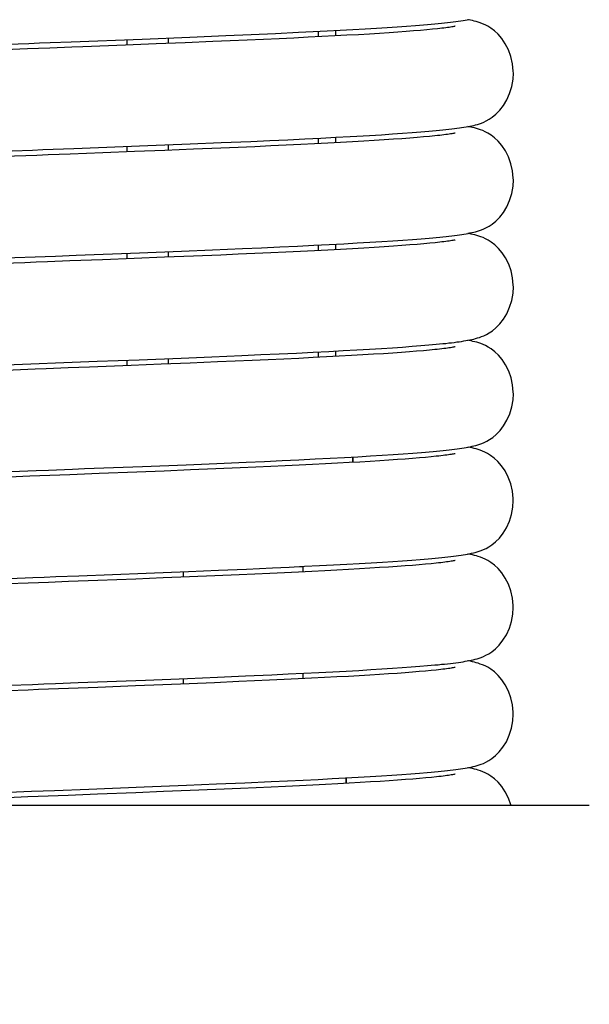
# Model space of a CAD drawing. Extents: x -559 to 3265, y -113 to 867.
# Tile 29 of 69: x 2975 to 2988, y 390 to 413. Entities that reach past the tile are written whole.
import ezdxf

# ---------------------------------------------------------------- set-up
doc = ezdxf.new("R2010")
doc.units = 0
doc.header["$LTSCALE"] = 2
doc.header["$MEASUREMENT"] = 0
doc.layers.get('0').update_dxf_attribs({"linetype": 'CONTINUOUS'})
doc.layers.get('DEFPOINTS').update_dxf_attribs({"linetype": 'CONTINUOUS'})
doc.layers.add('02___PRT_ALL_AXES', color=7, linetype='CONTINUOUS')
doc.layers.add('COSTRUZIONE', color=4, linetype='CONTINUOUS', lineweight=13)
doc.styles.add('ISO', font='tahoma.ttf')
doc.dimstyles.new('ISO-25', dxfattribs={"dimtxt": 20, "dimasz": 4, "dimexe": 1, "dimexo": 1.5, "dimgap": 1.5, "dimtad": 1, "dimdec": 0, "dimtxsty": 'ISO', "dimcen": 2.5, "dimclrd": 7, "dimclre": 7, "dimclrt": 7, "dimadec": 0, "dimazin": 0, "dimtfac": 1, "dimtdec": 0, "dimtmove": 0, "dimatfit": 3, "dimfxl": 1, "dimlwd": 13, "dimarcsym": 0})

# ---------------------------------------------------------------- blocks, each defined once
blk = doc.blocks.new('*D32')
at = {"layer": 'COSTRUZIONE', "color": 7, "lineweight": -2, "transparency": 16777216}
for p, q in [((2871.648, 599.245), (3041.657, 599.245)), ((2999.654, 73.672), (3041.657, 73.672))]:
    blk.add_line(p, q, dxfattribs=at)
at = {"layer": 'COSTRUZIONE', "color": 7, "lineweight": 13, "transparency": 16777216}
blk.add_line((3040.657, 77.672), (3040.657, 595.245), dxfattribs=at)
at = {"layer": 'COSTRUZIONE', "color": 7, "transparency": 16777216}
for points in [[(3039.99, 595.245), (3041.324, 595.245), (3040.657, 599.245)], [(3039.99, 77.672), (3041.324, 77.672), (3040.657, 73.672)]]:
    blk.add_solid(points, dxfattribs=at)
at = {"layer": 'DEFPOINTS', "color": 0, "transparency": 16777216}
for p in [(2870.148, 599.245), (3040.657, 599.245), (2998.154, 73.672)]:
    blk.add_point(p, dxfattribs=at)
at = {"layer": 'COSTRUZIONE', "color": 7, "transparency": 16777216, "insert": (3028.741, 336.459), "char_height": 20, "attachment_point": 5, "rotation": 90, "style": 'ISO'}
blk.add_mtext('525', dxfattribs=at)

msp = doc.modelspace()

# ---------------------------------------------------------------- linework, layer by layer
at = {"color": 7, "linetype": 'Continuous'}
for p, q in [((2983.595, 412.84), (2983.828, 412.856)), ((2983.828, 412.856), (2984.045, 412.871)), ((2984.045, 412.871), (2984.248, 412.886)), ((2984.248, 412.886), (2984.437, 412.901)), ((2977.948, 412.575), (2979.047, 412.619)), ((2979.047, 412.619), (2979.876, 412.653)), ((2979.876, 412.653), (2980.466, 412.679)), ((2980.466, 412.679), (2981.026, 412.704)), ((2981.026, 412.704), (2981.555, 412.729)), ((2981.555, 412.729), (2981.89, 412.745)), ((2982.091, 412.63), (2981.778, 412.614)), ((2981.89, 412.745), (2982.211, 412.761)), ((2982.007, 412.751), (2982.007, 412.625)), ((2982.388, 412.645), (2982.091, 412.63)), ((2982.211, 412.761), (2982.517, 412.778)), ((2982.67, 412.66), (2982.388, 412.645)), ((2982.404, 412.772), (2982.404, 412.646)), ((2982.517, 412.778), (2982.809, 412.793)), ((2982.936, 412.675), (2982.67, 412.66)), ((2982.809, 412.793), (2983.086, 412.809)), ((2983.186, 412.69), (2982.936, 412.675)), ((2983.086, 412.809), (2983.348, 412.825)), ((2983.42, 412.705), (2983.186, 412.69)), ((2983.348, 412.825), (2983.595, 412.84)), ((2983.639, 412.719), (2983.42, 412.705)), ((2983.843, 412.733), (2983.639, 412.719)), ((2984.031, 412.747), (2983.843, 412.733)), ((2984.205, 412.76), (2984.031, 412.747)), ((2984.363, 412.774), (2984.205, 412.76)), ((2984.507, 412.786), (2984.363, 412.774)), ((2984.638, 412.799), (2984.507, 412.786)), ((2984.754, 412.811), (2984.638, 412.799)), ((2976.313, 412.512), (2977.948, 412.575)), ((2978.271, 412.461), (2977.567, 412.433)), ((2977.595, 412.561), (2977.595, 412.435)), ((2978.942, 412.488), (2978.271, 412.461)), ((2978.554, 412.599), (2978.554, 412.472)), ((2979.578, 412.514), (2978.942, 412.488)), ((2979.983, 412.532), (2979.578, 412.514)), ((2980.373, 412.549), (2979.983, 412.532)), ((2980.747, 412.565), (2980.373, 412.549)), ((2981.106, 412.582), (2980.747, 412.565)), ((2981.45, 412.598), (2981.106, 412.582)), ((2981.778, 412.614), (2981.45, 412.598)), ((2983.19, 410.354), (2983.463, 410.37)), ((2983.463, 410.37), (2983.717, 410.387)), ((2983.717, 410.387), (2983.953, 410.403)), ((2983.953, 410.403), (2984.171, 410.419)), ((2984.171, 410.419), (2984.372, 410.434)), ((2984.372, 410.434), (2984.466, 410.442)), ((2978.081, 410.119), (2979.056, 410.158)), ((2978.554, 410.137), (2978.554, 410.011)), ((2979.056, 410.158), (2979.77, 410.187)), ((2979.77, 410.187), (2980.455, 410.217)), ((2980.455, 410.217), (2980.891, 410.236)), ((2980.891, 410.236), (2981.306, 410.255)), ((2981.267, 410.127), (2980.914, 410.111)), ((2981.604, 410.144), (2981.267, 410.127)), ((2981.306, 410.255), (2981.7, 410.274)), ((2981.926, 410.159), (2981.604, 410.144)), ((2981.7, 410.274), (2982.07, 410.292)), ((2982.232, 410.175), (2981.926, 410.159)), ((2982.007, 410.289), (2982.007, 410.164)), ((2982.07, 410.292), (2982.417, 410.31)), ((2982.523, 410.191), (2982.232, 410.175)), ((2982.404, 410.31), (2982.404, 410.184)), ((2982.417, 410.31), (2982.742, 410.328)), ((2982.797, 410.206), (2982.523, 410.191)), ((2983.056, 410.221), (2982.797, 410.206)), ((2983.3, 410.236), (2983.056, 410.221)), ((2983.528, 410.25), (2983.3, 410.236)), ((2983.74, 410.264), (2983.528, 410.25)), ((2983.937, 410.278), (2983.74, 410.264)), ((2984.118, 410.292), (2983.937, 410.278)), ((2984.285, 410.305), (2984.118, 410.292)), ((2984.437, 410.318), (2984.285, 410.305)), ((2984.575, 410.331), (2984.437, 410.318)), ((2984.698, 410.343), (2984.575, 410.331)), ((2977.049, 409.952), (2976.296, 409.923)), ((2976.378, 410.053), (2978.081, 410.119)), ((2977.777, 409.98), (2977.049, 409.952)), ((2977.595, 410.1), (2977.595, 409.973)), ((2978.474, 410.007), (2977.777, 409.98)), ((2979.136, 410.034), (2978.474, 410.007)), ((2979.764, 410.061), (2979.136, 410.034)), ((2980.163, 410.078), (2979.764, 410.061)), ((2980.546, 410.094), (2980.163, 410.078)), ((2980.914, 410.111), (2980.546, 410.094)), ((2982.263, 407.841), (2982.597, 407.858)), ((2982.597, 407.858), (2982.909, 407.876)), ((2982.909, 407.876), (2983.201, 407.893)), ((2983.201, 407.893), (2983.473, 407.909)), ((2983.473, 407.909), (2983.726, 407.925)), ((2983.726, 407.925), (2983.96, 407.942)), ((2983.96, 407.942), (2984.177, 407.957)), ((2984.177, 407.957), (2984.377, 407.973)), ((2984.439, 407.857), (2984.287, 407.844)), ((2984.377, 407.973), (2984.471, 407.981)), ((2984.577, 407.869), (2984.439, 407.857)), ((2984.7, 407.882), (2984.577, 407.869)), ((2976.435, 407.593), (2977.887, 407.649)), ((2977.595, 407.638), (2977.595, 407.511)), ((2977.887, 407.649), (2978.858, 407.688)), ((2978.554, 407.676), (2978.554, 407.549)), ((2978.858, 407.688), (2979.573, 407.717)), ((2979.573, 407.717), (2980.262, 407.747)), ((2980.545, 407.633), (2980.161, 407.616)), ((2980.262, 407.747), (2980.703, 407.766)), ((2980.913, 407.649), (2980.545, 407.633)), ((2980.703, 407.766), (2981.125, 407.785)), ((2981.265, 407.666), (2980.913, 407.649)), ((2981.125, 407.785), (2981.527, 407.804)), ((2981.603, 407.682), (2981.265, 407.666)), ((2981.527, 407.804), (2981.906, 407.822)), ((2981.925, 407.698), (2981.603, 407.682)), ((2981.906, 407.822), (2982.263, 407.841)), ((2982.231, 407.713), (2981.925, 407.698)), ((2982.007, 407.828), (2982.007, 407.702)), ((2982.522, 407.729), (2982.231, 407.713)), ((2982.404, 407.848), (2982.404, 407.722)), ((2982.797, 407.744), (2982.522, 407.729)), ((2983.057, 407.759), (2982.797, 407.744)), ((2983.3, 407.774), (2983.057, 407.759)), ((2983.528, 407.788), (2983.3, 407.774)), ((2983.741, 407.803), (2983.528, 407.788)), ((2983.938, 407.817), (2983.741, 407.803)), ((2984.12, 407.83), (2983.938, 407.817)), ((2984.287, 407.844), (2984.12, 407.83)), ((2977.039, 407.489), (2976.283, 407.461)), ((2977.77, 407.518), (2977.039, 407.489)), ((2978.469, 407.546), (2977.77, 407.518)), ((2979.134, 407.572), (2978.469, 407.546)), ((2979.762, 407.599), (2979.134, 407.572)), ((2980.161, 407.616), (2979.762, 407.599)), ((2981.511, 405.341), (2981.892, 405.36)), ((2981.892, 405.36), (2982.249, 405.378)), ((2982.007, 405.366), (2982.007, 405.24)), ((2982.249, 405.378), (2982.584, 405.396)), ((2982.404, 405.386), (2982.404, 405.261)), ((2982.584, 405.396), (2982.898, 405.413)), ((2982.898, 405.413), (2983.191, 405.43)), ((2983.191, 405.43), (2983.463, 405.447)), ((2983.463, 405.447), (2983.717, 405.463)), ((2983.717, 405.463), (2983.952, 405.479)), ((2984.108, 405.368), (2983.924, 405.354)), ((2983.952, 405.479), (2984.17, 405.495)), ((2984.276, 405.381), (2984.108, 405.368)), ((2984.17, 405.495), (2984.37, 405.511)), ((2984.43, 405.394), (2984.276, 405.381)), ((2984.37, 405.511), (2984.464, 405.518)), ((2984.569, 405.407), (2984.43, 405.394)), ((2984.694, 405.419), (2984.569, 405.407)), ((2973.211, 405.009), (2976.912, 405.15)), ((2976.912, 405.15), (2977.88, 405.187)), ((2977.595, 405.176), (2977.595, 405.049)), ((2977.88, 405.187), (2978.847, 405.226)), ((2978.554, 405.214), (2978.554, 405.087)), ((2978.847, 405.226), (2979.558, 405.255)), ((2979.69, 405.134), (2979.056, 405.108)), ((2979.558, 405.255), (2980.246, 405.284)), ((2980.094, 405.151), (2979.69, 405.134)), ((2980.484, 405.168), (2980.094, 405.151)), ((2980.246, 405.284), (2980.687, 405.303)), ((2980.858, 405.185), (2980.484, 405.168)), ((2980.687, 405.303), (2981.109, 405.323)), ((2981.218, 405.202), (2980.858, 405.185)), ((2981.109, 405.323), (2981.511, 405.341)), ((2981.561, 405.218), (2981.218, 405.202)), ((2981.888, 405.234), (2981.561, 405.218)), ((2982.199, 405.25), (2981.888, 405.234)), ((2982.494, 405.265), (2982.199, 405.25)), ((2982.772, 405.281), (2982.494, 405.265)), ((2983.034, 405.296), (2982.772, 405.281)), ((2983.28, 405.311), (2983.034, 405.296)), ((2983.511, 405.325), (2983.28, 405.311)), ((2983.725, 405.34), (2983.511, 405.325)), ((2983.924, 405.354), (2983.725, 405.34)), ((2976.74, 405.016), (2976.246, 404.997)), ((2977.701, 405.053), (2976.74, 405.016)), ((2978.392, 405.081), (2977.701, 405.053)), ((2979.056, 405.108), (2978.392, 405.081)), ((2980.771, 402.845), (2981.178, 402.864)), ((2981.178, 402.864), (2981.565, 402.882)), ((2981.565, 402.882), (2981.934, 402.9)), ((2981.934, 402.9), (2982.282, 402.918)), ((2982.282, 402.918), (2982.611, 402.935)), ((2982.611, 402.935), (2982.921, 402.953)), ((2982.804, 402.821), (2982.804, 402.946)), ((2982.921, 402.953), (2983.211, 402.97)), ((2983.211, 402.97), (2983.482, 402.986)), ((2983.638, 402.872), (2983.429, 402.858)), ((2983.482, 402.986), (2983.735, 403.003)), ((2983.833, 402.885), (2983.638, 402.872)), ((2983.735, 403.003), (2983.969, 403.019)), ((2984.014, 402.899), (2983.833, 402.885)), ((2983.969, 403.019), (2984.186, 403.035)), ((2984.183, 402.912), (2984.014, 402.899)), ((2984.338, 402.924), (2984.183, 402.912)), ((2984.186, 403.035), (2984.385, 403.05)), ((2984.481, 402.937), (2984.338, 402.924)), ((2984.385, 403.05), (2984.479, 403.058)), ((2984.611, 402.949), (2984.481, 402.937)), ((2984.729, 402.961), (2984.611, 402.949)), ((2977.957, 402.728), (2978.962, 402.768)), ((2979.065, 402.646), (2978.458, 402.622)), ((2978.962, 402.768), (2979.673, 402.798)), ((2979.649, 402.67), (2979.065, 402.646)), ((2980.209, 402.694), (2979.649, 402.67)), ((2979.673, 402.798), (2980.345, 402.827)), ((2980.568, 402.71), (2980.209, 402.694)), ((2980.345, 402.827), (2980.771, 402.845)), ((2980.915, 402.726), (2980.568, 402.71)), ((2981.249, 402.741), (2980.915, 402.726)), ((2981.57, 402.757), (2981.249, 402.741)), ((2981.878, 402.772), (2981.57, 402.757)), ((2982.172, 402.787), (2981.878, 402.772)), ((2982.452, 402.801), (2982.172, 402.787)), ((2982.718, 402.816), (2982.452, 402.801)), ((2982.969, 402.83), (2982.718, 402.816)), ((2983.206, 402.844), (2982.969, 402.83)), ((2983.429, 402.858), (2983.206, 402.844)), ((2976.96, 402.563), (2976.285, 402.537)), ((2977.83, 402.597), (2976.96, 402.563)), ((2978.458, 402.622), (2977.83, 402.597)), ((2984.357, 400.586), (2984.538, 400.601)), ((2980.354, 400.365), (2980.957, 400.392)), ((2980.957, 400.392), (2981.335, 400.41)), ((2981.335, 400.41), (2981.695, 400.427)), ((2981.587, 400.422), (2981.654, 400.422)), ((2981.654, 400.422), (2981.654, 400.299)), ((2981.695, 400.427), (2982.036, 400.444)), ((2982.036, 400.444), (2982.359, 400.46)), ((2982.359, 400.46), (2982.666, 400.477)), ((2982.666, 400.477), (2982.955, 400.493)), ((2982.958, 400.368), (2982.705, 400.354)), ((2982.955, 400.493), (2983.229, 400.509)), ((2983.197, 400.382), (2982.958, 400.368)), ((2983.421, 400.396), (2983.197, 400.382)), ((2983.229, 400.509), (2983.486, 400.525)), ((2983.63, 400.41), (2983.421, 400.396)), ((2983.486, 400.525), (2983.727, 400.54)), ((2983.826, 400.423), (2983.63, 400.41)), ((2983.727, 400.54), (2983.952, 400.556)), ((2984.009, 400.436), (2983.826, 400.423)), ((2983.952, 400.556), (2984.162, 400.571)), ((2984.178, 400.449), (2984.009, 400.436)), ((2984.162, 400.571), (2984.357, 400.586)), ((2984.334, 400.462), (2984.178, 400.449)), ((2984.478, 400.475), (2984.334, 400.462)), ((2984.608, 400.487), (2984.478, 400.475)), ((2984.727, 400.499), (2984.608, 400.487)), ((2976.493, 400.21), (2978.043, 400.27)), ((2978.433, 400.159), (2977.803, 400.134)), ((2978.043, 400.27), (2979.018, 400.309)), ((2979.041, 400.183), (2978.433, 400.159)), ((2978.896, 400.304), (2978.896, 400.177)), ((2979.018, 400.309), (2979.707, 400.337)), ((2979.626, 400.208), (2979.041, 400.183)), ((2980.187, 400.232), (2979.626, 400.208)), ((2979.707, 400.337), (2980.354, 400.365)), ((2980.547, 400.247), (2980.187, 400.232)), ((2980.895, 400.263), (2980.547, 400.247)), ((2981.23, 400.279), (2980.895, 400.263)), ((2981.552, 400.294), (2981.23, 400.279)), ((2981.861, 400.309), (2981.552, 400.294)), ((2982.157, 400.324), (2981.861, 400.309)), ((2982.438, 400.339), (2982.157, 400.324)), ((2982.705, 400.354), (2982.438, 400.339)), ((2976.932, 400.1), (2976.256, 400.074)), ((2977.803, 400.134), (2976.932, 400.1)), ((2983.942, 398.093), (2984.152, 398.108)), ((2984.152, 398.108), (2984.348, 398.124)), ((2984.348, 398.124), (2984.529, 398.139)), ((2978.999, 397.846), (2979.689, 397.875)), ((2979.689, 397.875), (2980.336, 397.903)), ((2980.336, 397.903), (2980.94, 397.93)), ((2980.94, 397.93), (2981.319, 397.947)), ((2981.319, 397.947), (2981.679, 397.964)), ((2981.654, 397.963), (2981.654, 397.837)), ((2981.679, 397.964), (2982.022, 397.981)), ((2982.022, 397.981), (2982.346, 397.998)), ((2982.434, 397.877), (2982.152, 397.862)), ((2982.346, 397.998), (2982.653, 398.014)), ((2982.702, 397.892), (2982.434, 397.877)), ((2982.653, 398.014), (2982.943, 398.03)), ((2982.955, 397.906), (2982.702, 397.892)), ((2982.943, 398.03), (2983.217, 398.046)), ((2983.194, 397.92), (2982.955, 397.906)), ((2983.419, 397.934), (2983.194, 397.92)), ((2983.217, 398.046), (2983.474, 398.062)), ((2983.629, 397.948), (2983.419, 397.934)), ((2983.474, 398.062), (2983.716, 398.078)), ((2983.826, 397.961), (2983.629, 397.948)), ((2983.716, 398.078), (2983.942, 398.093)), ((2984.009, 397.975), (2983.826, 397.961)), ((2984.178, 397.988), (2984.009, 397.975)), ((2984.334, 398.001), (2984.178, 397.988)), ((2984.478, 398.013), (2984.334, 398.001)), ((2984.609, 398.025), (2984.478, 398.013)), ((2984.727, 398.037), (2984.609, 398.025)), ((2976.481, 397.748), (2978.026, 397.807)), ((2977.8, 397.672), (2976.929, 397.638)), ((2978.429, 397.697), (2977.8, 397.672)), ((2978.026, 397.807), (2978.999, 397.846)), ((2979.036, 397.721), (2978.429, 397.697)), ((2978.896, 397.842), (2978.896, 397.716)), ((2979.62, 397.746), (2979.036, 397.721)), ((2980.18, 397.77), (2979.62, 397.746)), ((2980.54, 397.785), (2980.18, 397.77)), ((2980.888, 397.801), (2980.54, 397.785)), ((2981.224, 397.817), (2980.888, 397.801)), ((2981.547, 397.832), (2981.224, 397.817)), ((2981.856, 397.847), (2981.547, 397.832)), ((2982.152, 397.862), (2981.856, 397.847)), ((2976.929, 397.638), (2976.254, 397.612)), ((2983.463, 395.6), (2983.706, 395.615)), ((2983.706, 395.615), (2983.932, 395.631)), ((2983.932, 395.631), (2984.144, 395.646)), ((2984.144, 395.646), (2984.34, 395.661)), ((2984.34, 395.661), (2984.522, 395.676)), ((2978, 395.345), (2978.974, 395.384)), ((2978.974, 395.384), (2979.665, 395.412)), ((2979.665, 395.412), (2980.314, 395.44)), ((2980.314, 395.44), (2980.921, 395.467)), ((2980.921, 395.467), (2981.301, 395.484)), ((2981.301, 395.484), (2981.662, 395.502)), ((2981.884, 395.387), (2981.577, 395.372)), ((2981.662, 395.502), (2982.006, 395.519)), ((2982.177, 395.402), (2981.884, 395.387)), ((2982.006, 395.519), (2982.331, 395.535)), ((2982.457, 395.416), (2982.177, 395.402)), ((2982.331, 395.535), (2982.639, 395.552)), ((2982.722, 395.431), (2982.457, 395.416)), ((2982.639, 395.552), (2982.93, 395.568)), ((2982.654, 395.427), (2982.654, 395.553)), ((2982.973, 395.445), (2982.722, 395.431)), ((2982.93, 395.568), (2983.205, 395.584)), ((2983.21, 395.459), (2982.973, 395.445)), ((2983.205, 395.584), (2983.463, 395.6)), ((2983.433, 395.473), (2983.21, 395.459)), ((2983.642, 395.487), (2983.433, 395.473)), ((2983.837, 395.5), (2983.642, 395.487)), ((2984.018, 395.514), (2983.837, 395.5)), ((2984.187, 395.527), (2984.018, 395.514)), ((2984.342, 395.539), (2984.187, 395.527)), ((2984.485, 395.552), (2984.342, 395.539)), ((2984.615, 395.564), (2984.485, 395.552)), ((2984.733, 395.576), (2984.615, 395.564)), ((2976.926, 395.176), (2976.246, 395.15)), ((2976.72, 395.295), (2978, 395.345)), ((2977.807, 395.21), (2976.926, 395.176)), ((2978.445, 395.236), (2977.807, 395.21)), ((2979.06, 395.261), (2978.445, 395.236)), ((2979.65, 395.285), (2979.06, 395.261)), ((2980.214, 395.309), (2979.65, 395.285)), ((2980.575, 395.325), (2980.214, 395.309)), ((2980.922, 395.341), (2980.575, 395.325)), ((2981.256, 395.356), (2980.922, 395.341)), ((2981.577, 395.372), (2981.256, 395.356))]:
    msp.add_line(p, q, dxfattribs=at)
for points in [[(2984.437, 412.901), (2984.526, 412.909), (2984.611, 412.916), (2984.693, 412.924), (2984.772, 412.931), (2984.847, 412.939), (2984.919, 412.946), (2984.989, 412.954), (2985.055, 412.961), (2985.118, 412.969), (2985.178, 412.977), (2985.236, 412.984), (2985.291, 412.992), (2985.344, 413), (2985.395, 413.009), (2985.443, 413.017), (2985.49, 413.026)], [(2985.166, 412.87), (2985.165, 412.869), (2985.158, 412.868), (2985.145, 412.865), (2985.129, 412.862), (2985.108, 412.858), (2985.083, 412.854), (2985.054, 412.849), (2985.022, 412.844), (2984.986, 412.839), (2984.946, 412.834), (2984.903, 412.828), (2984.857, 412.823), (2984.807, 412.817), (2984.754, 412.811)], [(2986.504, 411.789), (2986.503, 411.835), (2986.485, 412.006), (2986.447, 412.17), (2986.39, 412.325), (2986.318, 412.466), (2986.237, 412.587), (2986.152, 412.686), (2986.066, 412.766), (2985.985, 412.827), (2985.914, 412.871), (2985.853, 412.902), (2985.796, 412.927), (2985.743, 412.947), (2985.696, 412.963), (2985.65, 412.976), (2985.604, 412.988), (2985.559, 412.999), (2985.514, 413.009), (2985.467, 413.018), (2985.458, 413.02)], [(2974.849, 412.456), (2975.342, 412.475), (2975.587, 412.484), (2975.83, 412.494), (2976.313, 412.512)], [(2977.567, 412.433), (2976.584, 412.396), (2976.332, 412.386)], [(2976.332, 412.386), (2975.822, 412.367), (2975.565, 412.357), (2975.307, 412.347), (2974.789, 412.327)], [(2984.466, 410.442), (2984.557, 410.45), (2984.643, 410.458), (2984.726, 410.465), (2984.804, 410.473), (2984.879, 410.48), (2984.951, 410.488), (2985.019, 410.496), (2985.084, 410.503), (2985.146, 410.511), (2985.204, 410.518), (2985.26, 410.526), (2985.313, 410.534), (2985.364, 410.542), (2985.413, 410.55), (2985.459, 410.559), (2985.503, 410.567), (2985.547, 410.577), (2985.59, 410.586), (2985.632, 410.597), (2985.676, 410.609), (2985.721, 410.624), (2985.768, 410.64), (2985.822, 410.662), (2985.881, 410.69), (2985.946, 410.726), (2986.019, 410.775), (2986.103, 410.844), (2986.191, 410.935), (2986.275, 411.045), (2986.352, 411.174), (2986.418, 411.322), (2986.467, 411.482), (2986.496, 411.648), (2986.504, 411.789)], [(2982.742, 410.328), (2982.897, 410.337), (2983.19, 410.354)], [(2985.166, 410.408), (2985.165, 410.408), (2985.158, 410.406), (2985.145, 410.403), (2985.129, 410.4), (2985.108, 410.396), (2985.083, 410.392), (2985.055, 410.387), (2985.022, 410.383), (2984.986, 410.377), (2984.947, 410.372), (2984.904, 410.367), (2984.858, 410.361), (2984.808, 410.355), (2984.755, 410.349), (2984.698, 410.343)], [(2986.504, 409.327), (2986.503, 409.37), (2986.486, 409.54), (2986.449, 409.703), (2986.393, 409.858), (2986.321, 409.999), (2986.241, 410.12), (2986.157, 410.22), (2986.071, 410.301), (2985.99, 410.363), (2985.919, 410.406), (2985.857, 410.438), (2985.8, 410.464), (2985.748, 410.484), (2985.701, 410.499), (2985.655, 410.513), (2985.61, 410.525), (2985.566, 410.536), (2985.521, 410.546), (2985.475, 410.555), (2985.457, 410.558)], [(2976.296, 409.923), (2975.785, 409.903), (2975.527, 409.894), (2975.268, 409.884), (2975.009, 409.874), (2974.749, 409.864), (2974.489, 409.854), (2973.97, 409.835)], [(2974.046, 409.964), (2974.499, 409.981), (2974.729, 409.99), (2974.96, 409.999), (2975.426, 410.017)], [(2975.426, 410.017), (2975.662, 410.026), (2975.899, 410.034), (2976.378, 410.053)], [(2984.471, 407.981), (2984.561, 407.988), (2984.647, 407.996), (2984.729, 408.004), (2984.807, 408.011), (2984.882, 408.019), (2984.953, 408.026), (2985.021, 408.034), (2985.086, 408.042), (2985.148, 408.049), (2985.206, 408.057), (2985.262, 408.065), (2985.315, 408.073), (2985.366, 408.081), (2985.414, 408.089), (2985.461, 408.097), (2985.505, 408.106), (2985.549, 408.115), (2985.592, 408.125), (2985.634, 408.136), (2985.678, 408.148), (2985.723, 408.163), (2985.77, 408.179), (2985.823, 408.201), (2985.882, 408.229), (2985.946, 408.264), (2986.019, 408.313), (2986.103, 408.382), (2986.19, 408.472), (2986.274, 408.581), (2986.351, 408.709), (2986.417, 408.857), (2986.466, 409.016), (2986.496, 409.183), (2986.504, 409.327)], [(2986.504, 406.866), (2986.503, 406.903), (2986.487, 407.072), (2986.451, 407.235), (2986.396, 407.388), (2986.326, 407.53), (2986.247, 407.651), (2986.163, 407.752), (2986.077, 407.834), (2985.996, 407.896), (2985.925, 407.941), (2985.863, 407.974), (2985.806, 407.999), (2985.754, 408.02), (2985.707, 408.036), (2985.662, 408.049), (2985.617, 408.062), (2985.573, 408.072), (2985.529, 408.082), (2985.484, 408.091), (2985.457, 408.097)], [(2985.166, 407.946), (2985.165, 407.946), (2985.158, 407.944), (2985.146, 407.942), (2985.13, 407.939), (2985.109, 407.935), (2985.084, 407.93), (2985.056, 407.926), (2985.024, 407.921), (2984.988, 407.916), (2984.948, 407.91), (2984.906, 407.905), (2984.859, 407.899), (2984.81, 407.894), (2984.757, 407.888), (2984.7, 407.882)], [(2976.283, 407.461), (2975.769, 407.441), (2975.511, 407.431), (2975.251, 407.421), (2974.99, 407.412), (2974.729, 407.402), (2974.468, 407.392), (2973.948, 407.372)], [(2974.099, 407.504), (2974.554, 407.522), (2974.784, 407.53), (2975.016, 407.539), (2975.483, 407.557)], [(2975.483, 407.557), (2975.719, 407.566), (2975.957, 407.575), (2976.435, 407.593)], [(2984.464, 405.518), (2984.555, 405.526), (2984.641, 405.534), (2984.723, 405.541), (2984.802, 405.549), (2984.877, 405.557), (2984.949, 405.564), (2985.017, 405.572), (2985.082, 405.579), (2985.144, 405.587), (2985.203, 405.595), (2985.259, 405.602), (2985.313, 405.61), (2985.364, 405.618), (2985.412, 405.627), (2985.459, 405.635), (2985.504, 405.644), (2985.548, 405.653), (2985.592, 405.663), (2985.634, 405.674), (2985.679, 405.687), (2985.724, 405.701), (2985.771, 405.718), (2985.825, 405.74), (2985.884, 405.768), (2985.948, 405.803), (2986.021, 405.852), (2986.104, 405.921), (2986.191, 406.011), (2986.274, 406.119), (2986.351, 406.247), (2986.417, 406.395), (2986.466, 406.553), (2986.496, 406.72), (2986.504, 406.866)], [(2986.504, 404.404), (2986.503, 404.441), (2986.487, 404.61), (2986.451, 404.773), (2986.396, 404.926), (2986.326, 405.068), (2986.247, 405.189), (2986.163, 405.29), (2986.077, 405.372), (2985.996, 405.435), (2985.925, 405.479), (2985.863, 405.512), (2985.806, 405.538), (2985.754, 405.558), (2985.707, 405.574), (2985.662, 405.588), (2985.617, 405.6), (2985.574, 405.61), (2985.53, 405.62), (2985.485, 405.629), (2985.457, 405.635)], [(2985.166, 405.485), (2985.165, 405.484), (2985.158, 405.483), (2985.145, 405.48), (2985.129, 405.477), (2985.108, 405.473), (2985.083, 405.468), (2985.054, 405.464), (2985.021, 405.459), (2984.985, 405.454), (2984.945, 405.448), (2984.902, 405.443), (2984.855, 405.437), (2984.805, 405.431), (2984.751, 405.425), (2984.694, 405.419)], [(2975.49, 404.969), (2974.977, 404.949), (2974.719, 404.939), (2974.46, 404.93), (2973.939, 404.91)], [(2976.246, 404.997), (2975.743, 404.978), (2975.49, 404.969)], [(2984.479, 403.058), (2984.568, 403.066), (2984.653, 403.073), (2984.735, 403.081), (2984.813, 403.088), (2984.887, 403.096), (2984.958, 403.103), (2985.025, 403.111), (2985.089, 403.119), (2985.151, 403.126), (2985.209, 403.134), (2985.265, 403.141), (2985.318, 403.149), (2985.369, 403.157), (2985.417, 403.166), (2985.464, 403.174), (2985.509, 403.183), (2985.553, 403.193), (2985.596, 403.203), (2985.639, 403.214), (2985.684, 403.227), (2985.73, 403.241), (2985.777, 403.259), (2985.831, 403.281), (2985.891, 403.31), (2985.955, 403.346), (2986.028, 403.396), (2986.111, 403.466), (2986.197, 403.556), (2986.279, 403.665), (2986.355, 403.793), (2986.419, 403.94), (2986.467, 404.098), (2986.496, 404.263), (2986.504, 404.404)], [(2986.503, 401.942), (2986.502, 401.99), (2986.484, 402.162), (2986.446, 402.326), (2986.388, 402.481), (2986.315, 402.623), (2986.234, 402.743), (2986.149, 402.842), (2986.063, 402.922), (2985.981, 402.983), (2985.91, 403.026), (2985.849, 403.057), (2985.791, 403.082), (2985.739, 403.102), (2985.691, 403.117), (2985.645, 403.131), (2985.6, 403.143), (2985.555, 403.153), (2985.509, 403.163), (2985.462, 403.172), (2985.458, 403.173)], [(2985.164, 403.022), (2985.162, 403.022), (2985.153, 403.02), (2985.139, 403.017), (2985.121, 403.013), (2985.098, 403.009), (2985.072, 403.005), (2985.041, 403), (2985.007, 402.995), (2984.969, 402.99), (2984.927, 402.984), (2984.883, 402.979), (2984.835, 402.973), (2984.784, 402.967), (2984.729, 402.961)], [(2974.071, 402.58), (2974.649, 402.602), (2974.937, 402.613), (2975.507, 402.634)], [(2975.507, 402.634), (2975.79, 402.645), (2976.348, 402.666)], [(2976.348, 402.666), (2976.623, 402.677), (2977.957, 402.728)], [(2975.361, 402.502), (2974.889, 402.484), (2974.651, 402.475), (2974.412, 402.466), (2973.93, 402.448)], [(2976.285, 402.537), (2975.826, 402.52), (2975.594, 402.511), (2975.361, 402.502)], [(2984.538, 400.601), (2984.623, 400.609), (2984.704, 400.616), (2984.782, 400.624), (2984.857, 400.631), (2984.929, 400.639), (2984.997, 400.646), (2985.063, 400.654), (2985.126, 400.661), (2985.186, 400.669), (2985.243, 400.677), (2985.298, 400.684), (2985.35, 400.693), (2985.4, 400.701), (2985.447, 400.709), (2985.493, 400.718), (2985.538, 400.727), (2985.582, 400.737), (2985.625, 400.748), (2985.669, 400.761), (2985.715, 400.775), (2985.762, 400.791), (2985.815, 400.812), (2985.874, 400.839), (2985.938, 400.874), (2986.011, 400.922), (2986.094, 400.989), (2986.183, 401.078), (2986.267, 401.187), (2986.346, 401.315), (2986.413, 401.464), (2986.464, 401.624), (2986.495, 401.792), (2986.503, 401.942)], [(2986.503, 399.48), (2986.502, 399.524), (2986.485, 399.695), (2986.447, 399.859), (2986.391, 400.013), (2986.319, 400.155), (2986.239, 400.275), (2986.154, 400.375), (2986.068, 400.456), (2985.986, 400.517), (2985.916, 400.561), (2985.854, 400.593), (2985.797, 400.618), (2985.744, 400.638), (2985.697, 400.654), (2985.651, 400.667), (2985.606, 400.679), (2985.561, 400.69), (2985.516, 400.7), (2985.47, 400.709), (2985.458, 400.711)], [(2985.164, 400.56), (2985.162, 400.56), (2985.153, 400.558), (2985.139, 400.555), (2985.121, 400.551), (2985.098, 400.547), (2985.071, 400.543), (2985.04, 400.538), (2985.005, 400.533), (2984.967, 400.528), (2984.925, 400.522), (2984.881, 400.517), (2984.832, 400.511), (2984.781, 400.505), (2984.727, 400.499)], [(2974.899, 400.15), (2975.431, 400.17), (2975.697, 400.18), (2975.963, 400.19), (2976.493, 400.21)], [(2976.256, 400.074), (2975.796, 400.057), (2975.564, 400.048), (2975.329, 400.039), (2974.856, 400.021)], [(2984.529, 398.139), (2984.614, 398.146), (2984.696, 398.154), (2984.774, 398.161), (2984.85, 398.169), (2984.921, 398.176), (2984.99, 398.183), (2985.056, 398.191), (2985.119, 398.199), (2985.179, 398.206), (2985.237, 398.214), (2985.292, 398.222), (2985.345, 398.23), (2985.395, 398.238), (2985.443, 398.247), (2985.49, 398.256), (2985.535, 398.265), (2985.579, 398.275), (2985.623, 398.286), (2985.668, 398.298), (2985.713, 398.312), (2985.761, 398.329), (2985.814, 398.35), (2985.873, 398.377), (2985.936, 398.411), (2986.009, 398.459), (2986.092, 398.526), (2986.18, 398.614), (2986.265, 398.722), (2986.344, 398.85), (2986.412, 398.999), (2986.463, 399.159), (2986.494, 399.328), (2986.503, 399.48)], [(2985.164, 398.099), (2985.162, 398.098), (2985.153, 398.096), (2985.139, 398.093), (2985.121, 398.09), (2985.098, 398.086), (2985.071, 398.081), (2985.04, 398.076), (2985.006, 398.071), (2984.967, 398.066), (2984.926, 398.06), (2984.881, 398.055), (2984.833, 398.049), (2984.782, 398.043), (2984.727, 398.037)], [(2986.503, 397.019), (2986.502, 397.063), (2986.485, 397.234), (2986.447, 397.398), (2986.39, 397.552), (2986.318, 397.694), (2986.238, 397.815), (2986.153, 397.914), (2986.067, 397.995), (2985.986, 398.056), (2985.915, 398.1), (2985.853, 398.132), (2985.796, 398.156), (2985.743, 398.176), (2985.696, 398.192), (2985.65, 398.206), (2985.605, 398.218), (2985.561, 398.228), (2985.516, 398.238), (2985.469, 398.247), (2985.458, 398.249)], [(2974.894, 397.688), (2975.424, 397.708), (2975.689, 397.718), (2975.953, 397.728), (2976.481, 397.748)], [(2976.254, 397.612), (2975.794, 397.595), (2975.562, 397.586), (2975.327, 397.577), (2974.854, 397.559)], [(2984.522, 395.676), (2984.607, 395.684), (2984.689, 395.691), (2984.768, 395.699), (2984.844, 395.706), (2984.916, 395.714), (2984.985, 395.721), (2985.051, 395.729), (2985.114, 395.736), (2985.175, 395.744), (2985.233, 395.752), (2985.288, 395.76), (2985.341, 395.768), (2985.392, 395.776), (2985.441, 395.784), (2985.488, 395.793), (2985.533, 395.803), (2985.578, 395.813), (2985.622, 395.824), (2985.667, 395.836), (2985.713, 395.851), (2985.761, 395.867), (2985.815, 395.888), (2985.873, 395.915), (2985.937, 395.95), (2986.01, 395.998), (2986.093, 396.065), (2986.18, 396.152), (2986.265, 396.26), (2986.343, 396.387), (2986.411, 396.536), (2986.462, 396.696), (2986.494, 396.864), (2986.503, 397.019)], [(2985.165, 395.637), (2985.163, 395.636), (2985.154, 395.635), (2985.141, 395.632), (2985.123, 395.628), (2985.1, 395.624), (2985.073, 395.62), (2985.043, 395.615), (2985.009, 395.61), (2984.971, 395.605), (2984.93, 395.599), (2984.886, 395.594), (2984.838, 395.588), (2984.787, 395.582), (2984.733, 395.576)], [(2986.45, 394.922), (2986.447, 394.935), (2986.391, 395.089), (2986.319, 395.231), (2986.238, 395.352), (2986.154, 395.452), (2986.068, 395.533), (2985.986, 395.594), (2985.915, 395.638), (2985.854, 395.669), (2985.797, 395.694), (2985.744, 395.714), (2985.697, 395.73), (2985.651, 395.744), (2985.606, 395.756), (2985.562, 395.766), (2985.517, 395.776), (2985.47, 395.785), (2985.458, 395.788)], [(2976.246, 395.15), (2975.785, 395.133), (2975.553, 395.124), (2975.319, 395.115), (2974.849, 395.097)], [(2974.876, 395.225), (2975.403, 395.245), (2975.668, 395.255), (2975.932, 395.265), (2976.72, 395.295)]]:
    msp.add_lwpolyline(points, dxfattribs=at)
at = {"layer": '02___PRT_ALL_AXES', "color": 7, "linetype": 'Continuous'}
for p, q in [((2982.804, 402.946), (2982.804, 402.821)), ((2982.654, 395.553), (2982.654, 395.427)), ((2962.054, 394.922), (2988.254, 394.922))]:
    msp.add_line(p, q, dxfattribs=at)

# ---------------------------------------------------------------- dimensions: what is measured, and where the dimension line sits
at = {"layer": 'COSTRUZIONE', "color": 7}
dim = msp.add_linear_dim(base=(3040.657, 599.245), p1=(2998.154, 73.672), p2=(2870.148, 599.245), angle=90, text='525', dimstyle='ISO-25', dxfattribs=at)
dim.commit()
dim.dimension.update_dxf_attribs({"geometry": '*D32', "text_midpoint": (3028.741, 336.459)})

doc.saveas('drawing.dxf')
